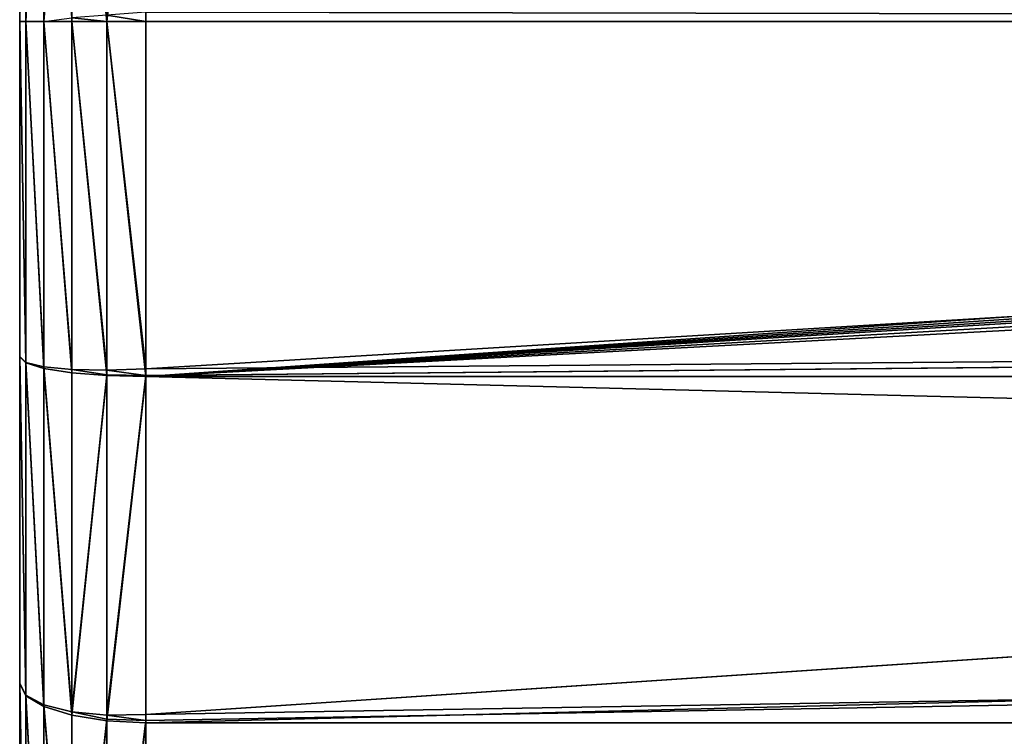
# Model space of a CAD drawing. Extents: x 0 to 21.4, y 0 to 18.7.
# Tile 58 of 256: x 1.85 to 2.631, y 12.541 to 13.109. Entities that reach past the tile are written whole.
import ezdxf

# ---------------------------------------------------------------- set-up
doc = ezdxf.new("R2010")
doc.units = 0
doc.header["$LTSCALE"] = 2.54
doc.layers.get('0').update_dxf_attribs({"color": 13, "linetype": 'CONTINUOUS'})

# ---------------------------------------------------------------- blocks, each defined once
blk = doc.blocks.new('GRUPUJ_36')
at = {"color": 0}
for p, q in [((2.5577, 0.1, 4.65239), (2.5577, 5.55061, 4.65239)), ((2.5577, 0.1, 4.65239), (2.5577, 5.55061, 4.65239)), ((2.83235, 0.1, 4.58645), (2.83235, 5.55061, 4.58645)), ((2.83235, 0.1, 4.58645), (2.83235, 5.55061, 4.58645)), ((2.744, 4.95459, 1.29309), (2.83057, 0.1, 1.16528)), ((2.744, 4.95459, 1.29309), (2.83057, 0.1, 1.16528)), ((2.51269, 4.80437, 1.17294), (2.8257, 0.1, 1.16287)), ((2.51269, 4.80437, 1.17294), (2.55676, 0.1, 1.0983)), ((2.51269, 4.80437, 1.17294), (2.8257, 0.1, 1.16287)), ((2.51269, 4.80437, 1.17294), (2.55676, 0.1, 1.0983)), ((2.27612, 4.66119, 1.07455), (2.55166, 0.1, 1.09624)), ((2.27612, 4.66119, 1.07455), (2.27612, 0.1, 1.07455)), ((2.27612, 4.66119, 1.07455), (2.27612, 0.1, 1.07455)), ((2.27612, 4.66119, 1.07455), (2.55166, 0.1, 1.09624)), ((2.27612, 0.1, 4.67455), (2.27612, 4.1711, 4.67455)), ((2.27612, 0.1, 4.67455), (2.27612, 4.1711, 4.67455)), ((2.27612, 0.1, 1.07455), (1.9991, 0.1, 1.09635)), ((2.27612, 0.1, 1.07455), (1.9991, 0.1, 1.09635)), ((2.27612, 0.1, 4.67455), (2.26857, 0.1, 4.67306)), ((2.27612, 0.1, 4.67455), (2.26857, 0.1, 4.67306)), ((2.5577, 0.1, 4.65239), (2.27612, 0.1, 4.67455)), ((2.27612, 0.1, 4.67455), (2.27612, 0.0691, 4.66964)), ((2.55166, 0.1, 1.09624), (2.27612, 0.1, 1.07455)), ((2.5577, 0.1, 4.65239), (2.27612, 0.1, 4.67455)), ((2.55166, 0.1, 1.09624), (2.27612, 0.1, 1.07455)), ((2.27612, 0.1, 1.07455), (2.27612, 0.0691, 1.07946)), ((2.27612, 0.1, 1.07455), (2.27612, 0.0691, 1.07946)), ((2.27612, 0.1, 4.67455), (2.27612, 0.0691, 4.66964)), ((2.55275, 0.0691, 1.10123), (2.55166, 0.1, 1.09624)), ((2.55166, 0.1, 1.09624), (2.55676, 0.1, 1.0983)), ((2.55275, 0.0691, 1.10123), (2.55166, 0.1, 1.09624)), ((2.55166, 0.1, 1.09624), (2.55676, 0.1, 1.0983)), ((2.55676, 0.1, 1.0983), (2.55628, 0.0691, 1.10266)), ((2.55676, 0.1, 1.0983), (2.55628, 0.0691, 1.10266)), ((2.8257, 0.1, 1.16287), (2.55676, 0.1, 1.0983)), ((2.8257, 0.1, 1.16287), (2.55676, 0.1, 1.0983)), ((2.55693, 0.0691, 4.64754), (2.5577, 0.1, 4.65239)), ((2.55693, 0.0691, 4.64754), (2.5577, 0.1, 4.65239)), ((2.83235, 0.1, 4.58645), (2.5577, 0.1, 4.65239)), ((2.83235, 0.1, 4.58645), (2.5577, 0.1, 4.65239)), ((2.82623, 0.0691, 1.16747), (2.8257, 0.1, 1.16287)), ((2.8257, 0.1, 1.16287), (2.83057, 0.1, 1.16528)), ((2.82623, 0.0691, 1.16747), (2.8257, 0.1, 1.16287)), ((2.8257, 0.1, 1.16287), (2.83057, 0.1, 1.16528)), ((2.83057, 0.1, 1.16528), (2.82959, 0.0691, 1.16914)), ((2.83057, 0.1, 1.16528), (2.82959, 0.0691, 1.16914)), ((3.08625, 0.1, 1.27119), (2.83057, 0.1, 1.16528)), ((3.08625, 0.1, 1.27119), (2.83057, 0.1, 1.16528)), ((2.83083, 0.0691, 4.58179), (2.83235, 0.1, 4.58645)), ((2.83083, 0.0691, 4.58179), (2.83235, 0.1, 4.58645)), ((3.0933, 0.1, 4.47836), (2.83235, 0.1, 4.58645)), ((3.0933, 0.1, 4.47836), (2.83235, 0.1, 4.58645)), ((1.99846, 0.0691, 1.10131), (2.27612, 0.0691, 1.07946)), ((1.99846, 0.0691, 1.10131), (2.27612, 0.0691, 1.07946)), ((2.27091, 0.0691, 4.66861), (2.27612, 0.0691, 4.66964)), ((2.27091, 0.0691, 4.66861), (2.27612, 0.0691, 4.66964)), ((2.27612, 0.0691, 4.66964), (2.55693, 0.0691, 4.64754)), ((2.27612, 0.0691, 4.66964), (2.27612, 0.04122, 4.65539)), ((2.27612, 0.0691, 4.66964), (2.55693, 0.0691, 4.64754)), ((2.27612, 0.0691, 1.07946), (2.55275, 0.0691, 1.10123)), ((2.27612, 0.0691, 1.07946), (2.55275, 0.0691, 1.10123)), ((2.27612, 0.04122, 1.09371), (2.27612, 0.0691, 1.07946)), ((2.27612, 0.04122, 1.09371), (2.27612, 0.0691, 1.07946)), ((2.27612, 0.0691, 4.66964), (2.27612, 0.04122, 4.65539)), ((2.5522, 0.04122, 1.11544), (2.55275, 0.0691, 1.10123)), ((2.55628, 0.0691, 1.10266), (2.5522, 0.04122, 1.11544)), ((2.55628, 0.0691, 1.10266), (2.55275, 0.0691, 1.10123)), ((2.5547, 0.04122, 4.63347), (2.55693, 0.0691, 4.64754)), ((2.5547, 0.04122, 4.63347), (2.55693, 0.0691, 4.64754)), ((2.55628, 0.0691, 1.10266), (2.82623, 0.0691, 1.16747)), ((2.55628, 0.0691, 1.10266), (2.82623, 0.0691, 1.16747)), ((2.55693, 0.0691, 4.64754), (2.83083, 0.0691, 4.58179)), ((2.55693, 0.0691, 4.64754), (2.83083, 0.0691, 4.58179)), ((2.82365, 0.04122, 1.18095), (2.82623, 0.0691, 1.16747)), ((2.82959, 0.0691, 1.16914), (2.82365, 0.04122, 1.18095)), ((2.82959, 0.0691, 1.16914), (2.82623, 0.0691, 1.16747)), ((2.82643, 0.04122, 4.56823), (2.83083, 0.0691, 4.58179)), ((2.82643, 0.04122, 4.56823), (2.83083, 0.0691, 4.58179)), ((2.82959, 0.0691, 1.16914), (3.08619, 0.0691, 1.27543)), ((2.82959, 0.0691, 1.16914), (3.08619, 0.0691, 1.27543)), ((2.83083, 0.0691, 4.58179), (3.09107, 0.0691, 4.47399)), ((2.83083, 0.0691, 4.58179), (3.09107, 0.0691, 4.47399)), ((1.99941, 0.04122, 1.11549), (2.27612, 0.04122, 1.09371)), ((1.99941, 0.04122, 1.11549), (2.27612, 0.04122, 1.09371)), ((2.27613, 0.0191, 4.6332), (2.27301, 0.04122, 4.65478)), ((2.27301, 0.04122, 4.65478), (2.27612, 0.04122, 4.65539)), ((2.27612, 0.04122, 4.65539), (2.5547, 0.04122, 4.63347)), ((2.27612, 0.04122, 4.65539), (2.5547, 0.04122, 4.63347)), ((2.27612, 0.04122, 4.65539), (2.27613, 0.0191, 4.6332)), ((2.27612, 0.04122, 1.09371), (2.5522, 0.04122, 1.11544)), ((2.27612, 0.04122, 1.09371), (2.5522, 0.04122, 1.11544)), ((2.27612, 0.0191, 1.1159), (2.27612, 0.04122, 1.09371)), ((2.27612, 0.0191, 1.1159), (2.27612, 0.04122, 1.09371)), ((2.5522, 0.04122, 1.11544), (2.55004, 0.0191, 1.13746)), ((2.5522, 0.04122, 1.11544), (2.55004, 0.0191, 1.13746)), ((2.55123, 0.0191, 4.61155), (2.5547, 0.04122, 4.63347)), ((2.55123, 0.0191, 4.61155), (2.5547, 0.04122, 4.63347)), ((2.5522, 0.04122, 1.11544), (2.82365, 0.04122, 1.18095)), ((2.5522, 0.04122, 1.11544), (2.82365, 0.04122, 1.18095)), ((2.5547, 0.04122, 4.63347), (2.82643, 0.04122, 4.56823)), ((2.5547, 0.04122, 4.63347), (2.82643, 0.04122, 4.56823)), ((2.82365, 0.04122, 1.18095), (2.81822, 0.0191, 1.202)), ((2.82365, 0.04122, 1.18095), (2.81822, 0.0191, 1.202)), ((2.81957, 0.0191, 4.54713), (2.82643, 0.04122, 4.56823)), ((2.81957, 0.0191, 4.54713), (2.82643, 0.04122, 4.56823)), ((2.82365, 0.04122, 1.18095), (3.08354, 0.04122, 1.28912)), ((2.82365, 0.04122, 1.18095), (3.08354, 0.04122, 1.28912)), ((2.82643, 0.04122, 4.56823), (3.08461, 0.04122, 4.4613)), ((2.82643, 0.04122, 4.56823), (3.08461, 0.04122, 4.4613)), ((1.99951, 0.0191, 4.61094), (2.27613, 0.0191, 4.6332)), ((1.99951, 0.0191, 4.61094), (2.27613, 0.0191, 4.6332)), ((2.00188, 0.0191, 1.13748), (2.27612, 0.0191, 1.1159)), ((2.00188, 0.0191, 1.13748), (2.27612, 0.0191, 1.1159)), ((2.27612, 0.0191, 1.1159), (2.55004, 0.0191, 1.13746)), ((2.27612, 0.00489, 1.14386), (2.27612, 0.0191, 1.1159)), ((2.27612, 0.0191, 1.1159), (2.55004, 0.0191, 1.13746)), ((2.27612, 0.00489, 1.14386), (2.27612, 0.0191, 1.1159)), ((2.27613, 0.0191, 4.6332), (2.55123, 0.0191, 4.61155)), ((2.27614, 0.00489, 4.60524), (2.27613, 0.0191, 4.6332)), ((2.27613, 0.0191, 4.6332), (2.55123, 0.0191, 4.61155)), ((2.27614, 0.00489, 4.60524), (2.27613, 0.0191, 4.6332)), ((2.55004, 0.0191, 1.13746), (2.5465, 0.00489, 1.16514)), ((2.55004, 0.0191, 1.13746), (2.5465, 0.00489, 1.16514)), ((2.55123, 0.0191, 4.61155), (2.54686, 0.00489, 4.58393)), ((2.55123, 0.0191, 4.61155), (2.54686, 0.00489, 4.58393)), ((2.55004, 0.0191, 1.13746), (2.81822, 0.0191, 1.202)), ((2.55004, 0.0191, 1.13746), (2.81822, 0.0191, 1.202)), ((2.55123, 0.0191, 4.61155), (2.81957, 0.0191, 4.54713)), ((2.55123, 0.0191, 4.61155), (2.81957, 0.0191, 4.54713)), ((2.81822, 0.0191, 1.202), (2.81046, 0.00489, 1.22856)), ((2.81822, 0.0191, 1.202), (2.81046, 0.00489, 1.22856)), ((2.81093, 0.00489, 4.52053), (2.81957, 0.0191, 4.54713)), ((2.81093, 0.00489, 4.52053), (2.81957, 0.0191, 4.54713)), ((2.81822, 0.0191, 1.202), (3.07397, 0.0191, 1.30818)), ((2.81822, 0.0191, 1.202), (3.07397, 0.0191, 1.30818)), ((2.81957, 0.0191, 4.54713), (3.07453, 0.0191, 4.44152)), ((2.81957, 0.0191, 4.54713), (3.07453, 0.0191, 4.44152)), ((2.00501, 0.00489, 4.58377), (2.27614, 0.00489, 4.60524)), ((2.00501, 0.00489, 4.58377), (2.27614, 0.00489, 4.60524)), ((2.0056, 0.00489, 1.16515), (2.27612, 0.00489, 1.14386)), ((2.0056, 0.00489, 1.16515), (2.27612, 0.00489, 1.14386)), ((2.01023, 0, 1.19579), (2.27612, 0, 1.17486)), ((2.01023, 0, 1.19579), (2.27612, 0, 1.17486)), ((2.01026, 0, 4.55332), (2.27615, 0, 4.57424)), ((2.01026, 0, 4.55332), (2.27615, 0, 4.57424)), ((2.27612, 0.00489, 1.14386), (2.5465, 0.00489, 1.16514)), ((2.27612, 0.00489, 1.14386), (2.5465, 0.00489, 1.16514)), ((2.27612, 0, 1.17486), (2.27612, 0.00489, 1.14386)), ((2.27612, 0, 1.17486), (2.27612, 0.00489, 1.14386)), ((2.27612, 0, 1.17486), (2.54191, 0, 1.19578)), ((2.27612, 0, 1.17486), (2.54191, 0, 1.19578)), ((2.27614, 0.00489, 4.60524), (2.54686, 0.00489, 4.58393)), ((2.27614, 0.00489, 4.60524), (2.54686, 0.00489, 4.58393)), ((2.27615, 0, 4.57424), (2.27614, 0.00489, 4.60524)), ((2.27615, 0, 4.57424), (2.27614, 0.00489, 4.60524)), ((2.54201, 0, 4.55332), (2.27615, 0, 4.57424)), ((2.54201, 0, 4.55332), (2.27615, 0, 4.57424)), ((2.5465, 0.00489, 1.16514), (2.54191, 0, 1.19578)), ((2.5465, 0.00489, 1.16514), (2.54191, 0, 1.19578)), ((2.54191, 0, 1.19578), (2.80114, 0, 1.25802)), ((2.54191, 0, 1.19578), (2.80114, 0, 1.25802)), ((2.54201, 0, 4.55332), (2.54686, 0.00489, 4.58393)), ((2.54201, 0, 4.55332), (2.54686, 0.00489, 4.58393)), ((2.80135, 0, 4.49105), (2.54201, 0, 4.55332)), ((2.80135, 0, 4.49105), (2.54201, 0, 4.55332)), ((2.5465, 0.00489, 1.16514), (2.81046, 0.00489, 1.22856)), ((2.5465, 0.00489, 1.16514), (2.81046, 0.00489, 1.22856)), ((2.54686, 0.00489, 4.58393), (2.81093, 0.00489, 4.52053)), ((2.54686, 0.00489, 4.58393), (2.81093, 0.00489, 4.52053)), ((2.81046, 0.00489, 1.22856), (2.80114, 0, 1.25802)), ((2.81046, 0.00489, 1.22856), (2.80114, 0, 1.25802)), ((2.80114, 0, 1.25802), (3.04755, 0, 1.36008)), ((2.80114, 0, 1.25802), (3.04755, 0, 1.36008)), ((2.80135, 0, 4.49105), (2.81093, 0.00489, 4.52053)), ((2.80135, 0, 4.49105), (2.81093, 0.00489, 4.52053)), ((3.04776, 0, 4.38899), (2.80135, 0, 4.49105)), ((3.04776, 0, 4.38899), (2.80135, 0, 4.49105)), ((2.81046, 0.00489, 1.22856), (3.06157, 0.00489, 1.33263)), ((2.81046, 0.00489, 1.22856), (3.06157, 0.00489, 1.33263)), ((2.81093, 0.00489, 4.52053), (3.06184, 0.00489, 4.41661)), ((2.81093, 0.00489, 4.52053), (3.06184, 0.00489, 4.41661))]:
    blk.add_line(p, q, dxfattribs=at)
mesh = blk.add_polyface(dxfattribs=at)
corners = [(2.27612, 0.1, 1.07455), (1.9991, 0.1, 1.09635), (2.27612, 4.66119, 1.07455), (2.27612, 6.17719, 1.07455), (2.27612, 4.7324, 1.07455), (2.27612, 6.05804, 1.07455), (2.27612, 5.93919, 1.07455), (2.27612, 5.81661, 1.07455), (2.27612, 5.68436, 1.07455), (2.27612, 5.53246, 1.07455), (2.27612, 5.34344, 1.07455), (2.27612, 5.08881, 1.07455)]
mesh.append_faces([[corners[k] for k in face] for face in [(4, 10, 11)]], dxfattribs={"vtx0": -1, "color": 0})
mesh.append_faces([[corners[k] for k in face] for face in [(3, 2, 1), (2, 3, 4)]], dxfattribs={"vtx0": -1, "vtx1": -1, "color": 0})
mesh.append_faces([[corners[k] for k in face] for face in [(4, 3, 5), (4, 5, 6), (4, 6, 7), (4, 7, 8), (4, 8, 9), (4, 9, 10)]], dxfattribs={"vtx0": -1, "vtx2": -1, "color": 0})
mesh.append_faces([[corners[k] for k in face] for face in [(0, 1, 2)]], dxfattribs={"vtx1": -1, "color": 0})
mesh = blk.add_polyface(dxfattribs=at)
corners = [(2.5577, 0.1, 4.65239), (2.27612, 4.1711, 4.67455), (2.27612, 0.1, 4.67455), (2.27612, 4.33648, 4.67455), (2.27612, 4.50187, 4.67455), (2.27612, 4.6673, 4.67455), (2.27612, 4.99834, 4.67455), (2.27612, 5.35722, 4.67455), (2.5577, 5.55061, 4.65239), (2.27612, 5.55061, 4.67455), (2.27612, 5.16398, 4.67455), (2.27612, 4.83279, 4.67455)]
mesh.append_faces([[corners[k] for k in face] for face in [(0, 1, 2)]], dxfattribs={"vtx0": -1, "color": 0})
mesh.append_faces([[corners[k] for k in face] for face in [(1, 0, 3), (3, 0, 4), (4, 0, 5)]], dxfattribs={"vtx0": -1, "vtx1": -1, "color": 0})
mesh.append_faces([[corners[k] for k in face] for face in [(5, 0, 6), (6, 0, 7)]], dxfattribs={"vtx0": -1, "vtx1": -1, "vtx2": -1, "color": 0})
mesh.append_faces([[corners[k] for k in face] for face in [(7, 0, 8)]], dxfattribs={"vtx0": -1, "vtx2": -1, "color": 0})
mesh.append_faces([[corners[k] for k in face] for face in [(8, 9, 7), (7, 10, 6), (6, 11, 5)]], dxfattribs={"vtx2": -1, "color": 0})
mesh = blk.add_polyface(dxfattribs=at)
corners = [(2.5577, 0.1, 4.65239), (2.69503, 5.55061, 4.61942), (2.5577, 5.55061, 4.65239), (2.83235, 0.1, 4.58645), (2.83235, 5.55061, 4.58645)]
mesh.append_faces([[corners[k] for k in face] for face in [(0, 1, 2), (1, 3, 4)]], dxfattribs={"vtx0": -1, "color": 0})
mesh.append_faces([[corners[k] for k in face] for face in [(1, 0, 3)]], dxfattribs={"vtx0": -1, "vtx2": -1, "color": 0})
mesh = blk.add_polyface(dxfattribs=at)
corners = [(3.0933, 0.1, 4.47836), (2.83235, 5.55061, 4.58645), (2.83235, 0.1, 4.58645), (3.0933, 5.55061, 4.47836)]
mesh.append_faces([[corners[k] for k in face] for face in [(0, 1, 2), (1, 0, 3)]], dxfattribs={"vtx0": -1, "color": 0})
mesh = blk.add_polyface(dxfattribs=at)
corners = [(2.96685, 5.1103, 1.43451), (3.08625, 0.1, 1.27119), (2.744, 4.95459, 1.29309), (3.09083, 0.1, 1.27395)]
mesh.append_faces([[corners[k] for k in face] for face in [(0, 1, 2), (1, 0, 3)]], dxfattribs={"vtx0": -1, "color": 0})
mesh = blk.add_polyface(dxfattribs=at)
corners = [(2.744, 4.95459, 1.29309), (2.8257, 0.1, 1.16287), (2.51269, 4.80437, 1.17294), (2.83057, 0.1, 1.16528)]
mesh.append_faces([[corners[k] for k in face] for face in [(0, 1, 2), (1, 0, 3)]], dxfattribs={"vtx0": -1, "color": 0})
mesh = blk.add_polyface(dxfattribs=at)
corners = [(3.08625, 0.1, 1.27119), (2.83057, 0.1, 1.16528), (2.744, 4.95459, 1.29309)]
mesh.append_faces([[corners[k] for k in face] for face in [(0, 1, 2)]], dxfattribs={"color": 0})
mesh = blk.add_polyface(dxfattribs=at)
corners = [(2.51269, 4.80437, 1.17294), (2.55166, 0.1, 1.09624), (2.27612, 4.66119, 1.07455), (2.55676, 0.1, 1.0983)]
mesh.append_faces([[corners[k] for k in face] for face in [(0, 1, 2), (1, 0, 3)]], dxfattribs={"vtx0": -1, "color": 0})
mesh = blk.add_polyface(dxfattribs=at)
corners = [(2.8257, 0.1, 1.16287), (2.55676, 0.1, 1.0983), (2.51269, 4.80437, 1.17294)]
mesh.append_faces([[corners[k] for k in face] for face in [(0, 1, 2)]], dxfattribs={"color": 0})
mesh = blk.add_polyface(dxfattribs=at)
corners = [(2.55166, 0.1, 1.09624), (2.27612, 0.1, 1.07455), (2.27612, 4.66119, 1.07455)]
mesh.append_faces([[corners[k] for k in face] for face in [(0, 1, 2)]], dxfattribs={"color": 0})
mesh = blk.add_polyface(dxfattribs=at)
corners = [(2.26857, 0.1, 4.67306), (2.27612, 4.1711, 4.67455), (1.95368, 4.27157, 4.6107), (2.27612, 0.1, 4.67455)]
mesh.append_faces([[corners[k] for k in face] for face in [(0, 1, 2), (1, 0, 3)]], dxfattribs={"vtx0": -1, "color": 0})
mesh = blk.add_polyface(dxfattribs=at)
corners = [(1.9991, 0.1, 1.09635), (2.27612, 0.0691, 1.07946), (1.99846, 0.0691, 1.10131), (2.27612, 0.1, 1.07455)]
mesh.append_faces([[corners[k] for k in face] for face in [(0, 1, 2), (1, 0, 3)]], dxfattribs={"vtx0": -1, "color": 0})
mesh = blk.add_polyface(dxfattribs=at)
corners = [(2.27091, 0.0691, 4.66861), (2.27612, 0.1, 4.67455), (2.26857, 0.1, 4.67306), (2.27612, 0.0691, 4.66964)]
mesh.append_faces([[corners[k] for k in face] for face in [(0, 1, 2), (1, 0, 3)]], dxfattribs={"vtx0": -1, "color": 0})
mesh = blk.add_polyface(dxfattribs=at)
corners = [(2.27612, 0.0691, 4.66964), (2.5577, 0.1, 4.65239), (2.27612, 0.1, 4.67455), (2.55693, 0.0691, 4.64754)]
mesh.append_faces([[corners[k] for k in face] for face in [(0, 1, 2), (1, 0, 3)]], dxfattribs={"vtx0": -1, "color": 0})
mesh = blk.add_polyface(dxfattribs=at)
corners = [(2.55166, 0.1, 1.09624), (2.27612, 0.0691, 1.07946), (2.27612, 0.1, 1.07455), (2.55275, 0.0691, 1.10123)]
mesh.append_faces([[corners[k] for k in face] for face in [(0, 1, 2), (1, 0, 3)]], dxfattribs={"vtx0": -1, "color": 0})
mesh = blk.add_polyface(dxfattribs=at)
corners = [(2.55676, 0.1, 1.0983), (2.55275, 0.0691, 1.10123), (2.55166, 0.1, 1.09624), (2.55628, 0.0691, 1.10266)]
mesh.append_faces([[corners[k] for k in face] for face in [(0, 1, 2), (1, 0, 3)]], dxfattribs={"vtx0": -1, "color": 0})
mesh = blk.add_polyface(dxfattribs=at)
corners = [(2.55676, 0.1, 1.0983), (2.82623, 0.0691, 1.16747), (2.55628, 0.0691, 1.10266), (2.8257, 0.1, 1.16287)]
mesh.append_faces([[corners[k] for k in face] for face in [(0, 1, 2), (1, 0, 3)]], dxfattribs={"vtx0": -1, "color": 0})
mesh = blk.add_polyface(dxfattribs=at)
corners = [(2.83083, 0.0691, 4.58179), (2.5577, 0.1, 4.65239), (2.55693, 0.0691, 4.64754), (2.83235, 0.1, 4.58645)]
mesh.append_faces([[corners[k] for k in face] for face in [(0, 1, 2), (1, 0, 3)]], dxfattribs={"vtx0": -1, "color": 0})
mesh = blk.add_polyface(dxfattribs=at)
corners = [(2.83057, 0.1, 1.16528), (2.82623, 0.0691, 1.16747), (2.8257, 0.1, 1.16287), (2.82959, 0.0691, 1.16914)]
mesh.append_faces([[corners[k] for k in face] for face in [(0, 1, 2), (1, 0, 3)]], dxfattribs={"vtx0": -1, "color": 0})
mesh = blk.add_polyface(dxfattribs=at)
corners = [(2.83057, 0.1, 1.16528), (3.08619, 0.0691, 1.27543), (2.82959, 0.0691, 1.16914), (3.08625, 0.1, 1.27119)]
mesh.append_faces([[corners[k] for k in face] for face in [(0, 1, 2), (1, 0, 3)]], dxfattribs={"vtx0": -1, "color": 0})
mesh = blk.add_polyface(dxfattribs=at)
corners = [(3.09107, 0.0691, 4.47399), (2.83235, 0.1, 4.58645), (2.83083, 0.0691, 4.58179), (3.0933, 0.1, 4.47836)]
mesh.append_faces([[corners[k] for k in face] for face in [(0, 1, 2), (1, 0, 3)]], dxfattribs={"vtx0": -1, "color": 0})
mesh = blk.add_polyface(dxfattribs=at)
corners = [(2.27612, 0.0691, 1.07946), (1.99941, 0.04122, 1.11549), (1.99846, 0.0691, 1.10131), (2.27612, 0.04122, 1.09371)]
mesh.append_faces([[corners[k] for k in face] for face in [(0, 1, 2), (1, 0, 3)]], dxfattribs={"vtx0": -1, "color": 0})
mesh = blk.add_polyface(dxfattribs=at)
corners = [(2.27301, 0.04122, 4.65478), (2.27612, 0.0691, 4.66964), (2.27091, 0.0691, 4.66861), (2.27612, 0.04122, 4.65539)]
mesh.append_faces([[corners[k] for k in face] for face in [(0, 1, 2), (1, 0, 3)]], dxfattribs={"vtx0": -1, "color": 0})
mesh = blk.add_polyface(dxfattribs=at)
corners = [(2.27612, 0.04122, 4.65539), (2.55693, 0.0691, 4.64754), (2.27612, 0.0691, 4.66964), (2.5547, 0.04122, 4.63347)]
mesh.append_faces([[corners[k] for k in face] for face in [(0, 1, 2), (1, 0, 3)]], dxfattribs={"vtx0": -1, "color": 0})
mesh = blk.add_polyface(dxfattribs=at)
corners = [(2.55275, 0.0691, 1.10123), (2.27612, 0.04122, 1.09371), (2.27612, 0.0691, 1.07946), (2.5522, 0.04122, 1.11544)]
mesh.append_faces([[corners[k] for k in face] for face in [(0, 1, 2), (1, 0, 3)]], dxfattribs={"vtx0": -1, "color": 0})
mesh = blk.add_polyface(dxfattribs=at)
corners = [(2.55628, 0.0691, 1.10266), (2.82365, 0.04122, 1.18095), (2.5522, 0.04122, 1.11544), (2.82623, 0.0691, 1.16747)]
mesh.append_faces([[corners[k] for k in face] for face in [(0, 1, 2), (1, 0, 3)]], dxfattribs={"vtx0": -1, "color": 0})
mesh = blk.add_polyface(dxfattribs=at)
corners = [(2.82643, 0.04122, 4.56823), (2.55693, 0.0691, 4.64754), (2.5547, 0.04122, 4.63347), (2.83083, 0.0691, 4.58179)]
mesh.append_faces([[corners[k] for k in face] for face in [(0, 1, 2), (1, 0, 3)]], dxfattribs={"vtx0": -1, "color": 0})
mesh = blk.add_polyface(dxfattribs=at)
corners = [(2.82959, 0.0691, 1.16914), (3.08354, 0.04122, 1.28912), (2.82365, 0.04122, 1.18095), (3.08619, 0.0691, 1.27543)]
mesh.append_faces([[corners[k] for k in face] for face in [(0, 1, 2), (1, 0, 3)]], dxfattribs={"vtx0": -1, "color": 0})
mesh = blk.add_polyface(dxfattribs=at)
corners = [(3.08461, 0.04122, 4.4613), (2.83083, 0.0691, 4.58179), (2.82643, 0.04122, 4.56823), (3.09107, 0.0691, 4.47399)]
mesh.append_faces([[corners[k] for k in face] for face in [(0, 1, 2), (1, 0, 3)]], dxfattribs={"vtx0": -1, "color": 0})
mesh = blk.add_polyface(dxfattribs=at)
corners = [(1.99951, 0.0191, 4.61094), (2.27301, 0.04122, 4.65478), (1.99715, 0.04122, 4.63307), (2.27613, 0.0191, 4.6332)]
mesh.append_faces([[corners[k] for k in face] for face in [(0, 1, 2), (1, 0, 3)]], dxfattribs={"vtx0": -1, "color": 0})
mesh = blk.add_polyface(dxfattribs=at)
corners = [(2.27612, 0.0191, 1.1159), (1.99941, 0.04122, 1.11549), (2.27612, 0.04122, 1.09371), (2.00188, 0.0191, 1.13748)]
mesh.append_faces([[corners[k] for k in face] for face in [(0, 1, 2), (1, 0, 3)]], dxfattribs={"vtx0": -1, "color": 0})
mesh = blk.add_polyface(dxfattribs=at)
corners = [(2.5547, 0.04122, 4.63347), (2.27613, 0.0191, 4.6332), (2.55123, 0.0191, 4.61155), (2.27612, 0.04122, 4.65539)]
mesh.append_faces([[corners[k] for k in face] for face in [(0, 1, 2), (1, 0, 3)]], dxfattribs={"vtx0": -1, "color": 0})
mesh = blk.add_polyface(dxfattribs=at)
corners = [(2.5522, 0.04122, 1.11544), (2.27612, 0.0191, 1.1159), (2.27612, 0.04122, 1.09371), (2.55004, 0.0191, 1.13746)]
mesh.append_faces([[corners[k] for k in face] for face in [(0, 1, 2), (1, 0, 3)]], dxfattribs={"vtx0": -1, "color": 0})
mesh = blk.add_polyface(dxfattribs=at)
corners = [(2.82365, 0.04122, 1.18095), (2.55004, 0.0191, 1.13746), (2.5522, 0.04122, 1.11544), (2.81822, 0.0191, 1.202)]
mesh.append_faces([[corners[k] for k in face] for face in [(0, 1, 2), (1, 0, 3)]], dxfattribs={"vtx0": -1, "color": 0})
mesh = blk.add_polyface(dxfattribs=at)
corners = [(2.82643, 0.04122, 4.56823), (2.55123, 0.0191, 4.61155), (2.81957, 0.0191, 4.54713), (2.5547, 0.04122, 4.63347)]
mesh.append_faces([[corners[k] for k in face] for face in [(0, 1, 2), (1, 0, 3)]], dxfattribs={"vtx0": -1, "color": 0})
mesh = blk.add_polyface(dxfattribs=at)
corners = [(3.08354, 0.04122, 1.28912), (2.81822, 0.0191, 1.202), (2.82365, 0.04122, 1.18095), (3.07397, 0.0191, 1.30818)]
mesh.append_faces([[corners[k] for k in face] for face in [(0, 1, 2), (1, 0, 3)]], dxfattribs={"vtx0": -1, "color": 0})
mesh = blk.add_polyface(dxfattribs=at)
corners = [(3.08461, 0.04122, 4.4613), (2.81957, 0.0191, 4.54713), (3.07453, 0.0191, 4.44152), (2.82643, 0.04122, 4.56823)]
mesh.append_faces([[corners[k] for k in face] for face in [(0, 1, 2), (1, 0, 3)]], dxfattribs={"vtx0": -1, "color": 0})
mesh = blk.add_polyface(dxfattribs=at)
corners = [(2.27614, 0.00489, 4.60524), (1.99951, 0.0191, 4.61094), (2.00501, 0.00489, 4.58377), (2.27613, 0.0191, 4.6332)]
mesh.append_faces([[corners[k] for k in face] for face in [(0, 1, 2), (1, 0, 3)]], dxfattribs={"vtx0": -1, "color": 0})
mesh = blk.add_polyface(dxfattribs=at)
corners = [(2.27612, 0.00489, 1.14386), (2.00188, 0.0191, 1.13748), (2.27612, 0.0191, 1.1159), (2.0056, 0.00489, 1.16515)]
mesh.append_faces([[corners[k] for k in face] for face in [(0, 1, 2), (1, 0, 3)]], dxfattribs={"vtx0": -1, "color": 0})
mesh = blk.add_polyface(dxfattribs=at)
corners = [(2.55004, 0.0191, 1.13746), (2.27612, 0.00489, 1.14386), (2.27612, 0.0191, 1.1159), (2.5465, 0.00489, 1.16514)]
mesh.append_faces([[corners[k] for k in face] for face in [(0, 1, 2), (1, 0, 3)]], dxfattribs={"vtx0": -1, "color": 0})
mesh = blk.add_polyface(dxfattribs=at)
corners = [(2.55123, 0.0191, 4.61155), (2.27614, 0.00489, 4.60524), (2.54686, 0.00489, 4.58393), (2.27613, 0.0191, 4.6332)]
mesh.append_faces([[corners[k] for k in face] for face in [(0, 1, 2), (1, 0, 3)]], dxfattribs={"vtx0": -1, "color": 0})
mesh = blk.add_polyface(dxfattribs=at)
corners = [(2.81822, 0.0191, 1.202), (2.5465, 0.00489, 1.16514), (2.55004, 0.0191, 1.13746), (2.81046, 0.00489, 1.22856)]
mesh.append_faces([[corners[k] for k in face] for face in [(0, 1, 2), (1, 0, 3)]], dxfattribs={"vtx0": -1, "color": 0})
mesh = blk.add_polyface(dxfattribs=at)
corners = [(2.81957, 0.0191, 4.54713), (2.54686, 0.00489, 4.58393), (2.81093, 0.00489, 4.52053), (2.55123, 0.0191, 4.61155)]
mesh.append_faces([[corners[k] for k in face] for face in [(0, 1, 2), (1, 0, 3)]], dxfattribs={"vtx0": -1, "color": 0})
mesh = blk.add_polyface(dxfattribs=at)
corners = [(3.07397, 0.0191, 1.30818), (2.81046, 0.00489, 1.22856), (2.81822, 0.0191, 1.202), (3.06157, 0.00489, 1.33263)]
mesh.append_faces([[corners[k] for k in face] for face in [(0, 1, 2), (1, 0, 3)]], dxfattribs={"vtx0": -1, "color": 0})
mesh = blk.add_polyface(dxfattribs=at)
corners = [(3.07453, 0.0191, 4.44152), (2.81093, 0.00489, 4.52053), (3.06184, 0.00489, 4.41661), (2.81957, 0.0191, 4.54713)]
mesh.append_faces([[corners[k] for k in face] for face in [(0, 1, 2), (1, 0, 3)]], dxfattribs={"vtx0": -1, "color": 0})
mesh = blk.add_polyface(dxfattribs=at)
corners = [(2.54191, 0, 1.19578), (2.01023, 0, 1.19579), (2.27612, 0, 1.17486), (2.80114, 0, 1.25802), (1.75089, 0, 1.25805), (3.04755, 0, 1.36008), (1.62768, 0, 1.30908), (1.50448, 0, 1.36012), (3.27501, 0, 1.49947), (1.27707, 0, 1.49948), (3.47791, 0, 1.67276), (1.07426, 0, 1.6727), (0.90104, 0, 1.87551), (3.65118, 0, 1.87564), (0.76168, 0, 2.10292), (3.79057, 0, 2.10309), (0.71065, 0, 2.22611), (3.89264, 0, 2.34951), (0.65962, 0, 2.34932), (0.59735, 0, 2.60867), (3.95489, 0, 2.60881), (0.57643, 0, 2.87455), (3.97581, 0, 2.87461), (0.59735, 0, 3.14043), (3.95488, 0, 3.14044), (0.65962, 0, 3.39978), (3.89262, 0, 3.39979), (0.76169, 0, 3.6462), (3.79056, 0, 3.6462), (3.6512, 0, 3.87361), (0.90105, 0, 3.87361), (3.47798, 0, 4.07642), (1.07426, 0, 4.07641), (1.27705, 0, 4.24962), (3.27517, 0, 4.24963), (1.50445, 0, 4.38897), (3.04776, 0, 4.38899), (1.75088, 0, 4.49105), (2.80135, 0, 4.49105), (2.01026, 0, 4.55332), (2.54201, 0, 4.55332), (2.27615, 0, 4.57424)]
mesh.append_faces([[corners[k] for k in face] for face in [(0, 1, 2), (39, 40, 41)]], dxfattribs={"vtx0": -1, "color": 0})
mesh.append_faces([[corners[k] for k in face] for face in [(1, 3, 4), (4, 5, 6), (6, 5, 7), (7, 8, 9), (9, 10, 11), (11, 10, 12), (12, 13, 14), (14, 15, 16), (16, 17, 18), (18, 17, 19), (19, 20, 21), (21, 22, 23), (23, 24, 25), (25, 26, 27), (27, 29, 30), (30, 31, 32), (32, 31, 33), (33, 34, 35), (35, 36, 37), (37, 38, 39)]], dxfattribs={"vtx0": -1, "vtx1": -1, "color": 0})
mesh.append_faces([[corners[k] for k in face] for face in [(1, 0, 3), (4, 3, 5), (7, 5, 8), (9, 8, 10), (12, 10, 13), (14, 13, 15), (16, 15, 17), (19, 17, 20), (21, 20, 22), (23, 22, 24), (25, 24, 26), (27, 26, 28), (27, 28, 29), (30, 29, 31), (33, 31, 34), (35, 34, 36), (37, 36, 38), (39, 38, 40)]], dxfattribs={"vtx0": -1, "vtx2": -1, "color": 0})
mesh = blk.add_polyface(dxfattribs=at)
corners = [(2.27615, 0, 4.57424), (2.00501, 0.00489, 4.58377), (2.01026, 0, 4.55332), (2.27614, 0.00489, 4.60524)]
mesh.append_faces([[corners[k] for k in face] for face in [(0, 1, 2), (1, 0, 3)]], dxfattribs={"vtx0": -1, "color": 0})
mesh = blk.add_polyface(dxfattribs=at)
corners = [(2.27612, 0, 1.17486), (2.0056, 0.00489, 1.16515), (2.27612, 0.00489, 1.14386), (2.01023, 0, 1.19579)]
mesh.append_faces([[corners[k] for k in face] for face in [(0, 1, 2), (1, 0, 3)]], dxfattribs={"vtx0": -1, "color": 0})
mesh = blk.add_polyface(dxfattribs=at)
corners = [(2.5465, 0.00489, 1.16514), (2.27612, 0, 1.17486), (2.27612, 0.00489, 1.14386), (2.54191, 0, 1.19578)]
mesh.append_faces([[corners[k] for k in face] for face in [(0, 1, 2), (1, 0, 3)]], dxfattribs={"vtx0": -1, "color": 0})
mesh = blk.add_polyface(dxfattribs=at)
corners = [(2.54686, 0.00489, 4.58393), (2.27615, 0, 4.57424), (2.54201, 0, 4.55332), (2.27614, 0.00489, 4.60524)]
mesh.append_faces([[corners[k] for k in face] for face in [(0, 1, 2), (1, 0, 3)]], dxfattribs={"vtx0": -1, "color": 0})
mesh = blk.add_polyface(dxfattribs=at)
corners = [(2.81046, 0.00489, 1.22856), (2.54191, 0, 1.19578), (2.5465, 0.00489, 1.16514), (2.80114, 0, 1.25802)]
mesh.append_faces([[corners[k] for k in face] for face in [(0, 1, 2), (1, 0, 3)]], dxfattribs={"vtx0": -1, "color": 0})
mesh = blk.add_polyface(dxfattribs=at)
corners = [(2.81093, 0.00489, 4.52053), (2.54201, 0, 4.55332), (2.80135, 0, 4.49105), (2.54686, 0.00489, 4.58393)]
mesh.append_faces([[corners[k] for k in face] for face in [(0, 1, 2), (1, 0, 3)]], dxfattribs={"vtx0": -1, "color": 0})
mesh = blk.add_polyface(dxfattribs=at)
corners = [(3.06157, 0.00489, 1.33263), (2.80114, 0, 1.25802), (2.81046, 0.00489, 1.22856), (3.04755, 0, 1.36008)]
mesh.append_faces([[corners[k] for k in face] for face in [(0, 1, 2), (1, 0, 3)]], dxfattribs={"vtx0": -1, "color": 0})
mesh = blk.add_polyface(dxfattribs=at)
corners = [(3.06184, 0.00489, 4.41661), (2.80135, 0, 4.49105), (3.04776, 0, 4.38899), (2.81093, 0.00489, 4.52053)]
mesh.append_faces([[corners[k] for k in face] for face in [(0, 1, 2), (1, 0, 3)]], dxfattribs={"vtx0": -1, "color": 0})
blk = doc.blocks.new('GRUPUJ_37')
at = {"color": 0}
blk.add_blockref('GRUPUJ_36', (0, 0, -0.61175), dxfattribs=at)
blk = doc.blocks.new('KOMPONENT_7')
at = {"color": 253, "rotation": 270.0000000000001}
blk.add_blockref('GRUPUJ_37', (1.85, 15.38405, 1.11856), dxfattribs=at)

msp = doc.modelspace()

# ---------------------------------------------------------------- block references
at = {"color": 0}
msp.add_blockref('KOMPONENT_7', (0, 0), dxfattribs=at)

doc.saveas('drawing.dxf')
